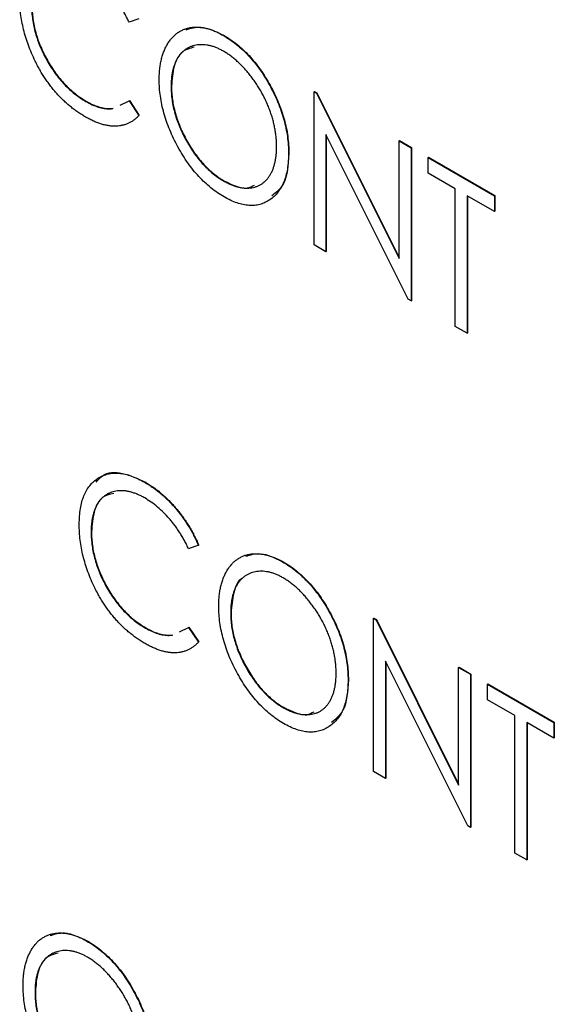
# Model space of a CAD drawing. Header units: millimetres. Extents: x 0 to 420, y 0 to 297.
# Tile 63 of 106: x 322.23 to 324.87, y 205.46 to 210.32. Entities that reach past the tile are written whole.
import ezdxf

# ---------------------------------------------------------------- set-up
doc = ezdxf.new("R2010")
doc.units = ezdxf.units.MM

msp = doc.modelspace()

# ---------------------------------------------------------------- linework, layer by layer
at = {"color": 7, "linetype": 'Continuous', "lineweight": 25}
for p, q in [((322.8218, 210.3263), (322.7738, 210.3085)), ((323.2376, 210.2444), (323.2394, 210.2454)), ((322.9813, 209.9918), (322.9831, 209.9929)), ((323.6865, 209.9658), (323.6883, 209.9669)), ((323.6865, 209.2097), (323.6865, 209.9658)), ((323.6865, 209.9658), (323.6988, 209.9587)), ((323.6883, 209.9669), (323.7006, 209.9597)), ((323.6988, 209.9587), (323.7006, 209.9597)), ((323.6988, 209.9587), (324.1063, 209.1429)), ((323.7006, 209.9597), (324.1063, 209.1475)), ((322.5608, 209.9177), (322.5626, 209.9187)), ((322.7293, 209.8997), (322.7738, 209.9208)), ((322.7738, 209.9208), (322.7756, 209.9218)), ((322.7738, 209.9208), (322.8218, 209.8481)), ((322.7756, 209.9218), (322.8236, 209.8491)), ((322.8218, 209.8481), (322.8236, 209.8491)), ((324.1517, 208.9412), (323.7453, 209.755)), ((323.7453, 209.755), (323.7453, 209.1758)), ((323.7471, 209.7515), (323.7471, 209.1768)), ((324.1063, 209.7235), (324.108, 209.7245)), ((324.1063, 209.1429), (324.1063, 209.7235)), ((324.1063, 209.7235), (324.165, 209.6896)), ((324.108, 209.7245), (324.1668, 209.6906)), ((324.165, 209.6896), (324.1668, 209.6906)), ((324.165, 209.6896), (324.165, 208.9335)), ((324.1668, 209.6906), (324.1668, 208.9345)), ((323.5606, 209.6608), (323.5624, 209.6618)), ((324.249, 209.6411), (324.2508, 209.6422)), ((324.249, 209.5636), (324.249, 209.6411)), ((324.249, 209.6411), (324.5764, 209.4521)), ((324.2508, 209.6422), (324.5782, 209.4532)), ((324.3833, 209.486), (324.249, 209.5636)), ((323.2403, 209.5255), (323.242, 209.5265)), ((324.3833, 208.8074), (324.3833, 209.486)), ((324.5764, 209.3746), (324.4421, 209.4521)), ((324.4421, 209.4521), (324.4421, 208.7735)), ((324.4438, 209.4511), (324.4438, 208.7745)), ((324.5764, 209.4521), (324.5782, 209.4532)), ((324.5764, 209.4521), (324.5764, 209.3746)), ((324.5782, 209.4532), (324.5782, 209.3756)), ((324.5764, 209.3746), (324.5782, 209.3756)), ((323.7453, 209.1758), (323.6865, 209.2097)), ((323.7453, 209.1758), (323.7471, 209.1768)), ((324.165, 208.9335), (324.1517, 208.9412)), ((324.165, 208.9335), (324.1668, 208.9345)), ((324.4421, 208.7735), (324.3833, 208.8074)), ((324.4421, 208.7735), (324.4438, 208.7745)), ((322.8525, 208.0375), (322.8543, 208.0385)), ((322.5868, 207.7927), (322.5885, 207.7937)), ((323.1157, 207.7274), (323.0676, 207.7097)), ((323.1157, 207.7274), (323.1174, 207.7285)), ((323.5315, 207.6455), (323.5332, 207.6466)), ((323.2752, 207.393), (323.2769, 207.394)), ((323.9803, 207.367), (323.9821, 207.368)), ((323.9803, 206.6109), (323.9803, 207.367)), ((323.9803, 207.367), (323.9927, 207.3599)), ((323.9821, 207.368), (323.9944, 207.3609)), ((323.9927, 207.3599), (323.9944, 207.3609)), ((323.9927, 207.3599), (324.4001, 206.5441)), ((323.9944, 207.3609), (324.4001, 206.5487)), ((322.8546, 207.3189), (322.8564, 207.3199)), ((323.0231, 207.3009), (323.0676, 207.3219)), ((323.0676, 207.3219), (323.0694, 207.323)), ((323.0676, 207.3219), (323.1157, 207.2492)), ((323.0694, 207.323), (323.1174, 207.2503)), ((323.1157, 207.2492), (323.1174, 207.2503)), ((324.4455, 206.3423), (324.0391, 207.1562)), ((324.0391, 207.1562), (324.0391, 206.5769)), ((324.0409, 207.1526), (324.0409, 206.578)), ((324.4001, 207.1247), (324.4019, 207.1257)), ((324.4001, 206.5441), (324.4001, 207.1247)), ((324.4001, 207.1247), (324.4589, 207.0908)), ((324.4019, 207.1257), (324.4606, 207.0918)), ((323.8544, 207.0619), (323.8562, 207.063)), ((324.4589, 207.0908), (324.4606, 207.0918)), ((324.4589, 207.0908), (324.4589, 206.3346)), ((324.4606, 207.0918), (324.4606, 206.3356)), ((324.5428, 207.0423), (324.5446, 207.0433)), ((324.5428, 206.9648), (324.5428, 207.0423)), ((324.5428, 207.0423), (324.8702, 206.8533)), ((324.5446, 207.0433), (324.872, 206.8543)), ((324.6771, 206.8872), (324.5428, 206.9648)), ((323.5341, 206.9266), (323.5359, 206.9277)), ((324.6771, 206.2086), (324.6771, 206.8872)), ((324.8702, 206.7757), (324.7359, 206.8533)), ((324.7359, 206.8533), (324.7359, 206.1747)), ((324.7377, 206.8523), (324.7377, 206.1757)), ((324.8702, 206.8533), (324.872, 206.8543)), ((324.8702, 206.8533), (324.8702, 206.7757)), ((324.872, 206.8543), (324.872, 206.7768)), ((324.8702, 206.7757), (324.872, 206.7768)), ((324.0391, 206.5769), (323.9803, 206.6109)), ((324.0391, 206.5769), (324.0409, 206.578)), ((324.4589, 206.3346), (324.4455, 206.3423)), ((324.4589, 206.3346), (324.4606, 206.3356)), ((324.7359, 206.1747), (324.6771, 206.2086)), ((324.7359, 206.1747), (324.7377, 206.1757)), ((322.566, 205.7736), (322.5678, 205.7747)), ((322.3097, 205.5211), (322.3115, 205.5221))]:
    msp.add_line(p, q, dxfattribs=at)
for points, knots in [([(322.7738, 210.3085), (322.7705, 210.3155), (322.7639, 210.3294), (322.7531, 210.3496), (322.742, 210.3692), (322.7304, 210.3883), (322.7182, 210.4065), (322.7056, 210.4241), (322.6924, 210.4411), (322.6743, 210.4629), (322.6506, 210.4885), (322.6206, 210.5157), (322.5893, 210.5401), (322.568, 210.5531), (322.5571, 210.5597)], [0, 0, 0, 0, 0.065249, 0.129752, 0.19303, 0.255253, 0.317083, 0.378287, 0.439499, 0.500949, 0.623295, 0.74628, 0.871322, 1, 1, 1, 1]), ([(322.3107, 210.1168), (322.3045, 210.1298), (322.2922, 210.1556), (322.2769, 210.1949), (322.2636, 210.2341), (322.2529, 210.2734), (322.2445, 210.3129), (322.2384, 210.3523), (322.2348, 210.3918), (322.2344, 210.4175), (322.2342, 210.4306)], [0, 0, 0, 0, 0.122254, 0.24342, 0.364291, 0.486273, 0.609794, 0.736233, 0.865843, 1, 1, 1, 1]), ([(322.2929, 210.3915), (322.2932, 210.3802), (322.2936, 210.358), (322.2973, 210.3238), (322.303, 210.2897), (322.3116, 210.2555), (322.3221, 210.2214), (322.3354, 210.1873), (322.3508, 210.1533), (322.3686, 210.1197), (322.3881, 210.0872), (322.409, 210.0563), (322.4314, 210.0278), (322.4548, 210.0013), (322.4795, 209.9769), (322.5055, 209.9549), (322.5327, 209.9346), (322.5513, 209.9234), (322.5608, 209.9177)], [0, 0, 0, 0, 0.067402, 0.132225, 0.195291, 0.256964, 0.318228, 0.379385, 0.441024, 0.503862, 0.566597, 0.627855, 0.688166, 0.748276, 0.808707, 0.870424, 0.93412, 1, 1, 1, 1]), ([(322.2947, 210.3925), (322.2949, 210.3812), (322.2954, 210.3591), (322.299, 210.3248), (322.3048, 210.2907), (322.3134, 210.2565), (322.3239, 210.2224), (322.3372, 210.1884), (322.3525, 210.1543), (322.3704, 210.1207), (322.3899, 210.0882), (322.4108, 210.0573), (322.4331, 210.0288), (322.4566, 210.0023), (322.4813, 209.9779), (322.5073, 209.9559), (322.5345, 209.9356), (322.5531, 209.9244), (322.5626, 209.9187)], [0, 0, 0, 0, 0.067402, 0.132225, 0.195291, 0.256964, 0.318228, 0.379385, 0.441024, 0.503862, 0.566597, 0.627855, 0.688166, 0.748276, 0.808707, 0.870424, 0.93412, 1, 1, 1, 1]), ([(322.9226, 210.0255), (322.9227, 210.0344), (322.9229, 210.0521), (322.925, 210.0775), (322.9282, 210.1017), (322.933, 210.1245), (322.9389, 210.1462), (322.9461, 210.1667), (322.9548, 210.1857), (322.9646, 210.2035), (322.9755, 210.2198), (322.9877, 210.2341), (323.0005, 210.247), (323.0145, 210.2578), (323.0294, 210.2667), (323.0452, 210.2741), (323.062, 210.2795), (323.0797, 210.283), (323.098, 210.285), (323.1169, 210.2845), (323.1361, 210.2826), (323.1557, 210.2787), (323.1757, 210.273), (323.196, 210.2653), (323.2167, 210.2561), (323.2306, 210.2483), (323.2376, 210.2444)], [0, 0, 0, 0, 0.044811, 0.089011, 0.13275, 0.176233, 0.219272, 0.262324, 0.305647, 0.348979, 0.392242, 0.43461, 0.476184, 0.517236, 0.558165, 0.598792, 0.639668, 0.680638, 0.721467, 0.761759, 0.801482, 0.840953, 0.880381, 0.919726, 0.959716, 1, 1, 1, 1]), ([(323.0554, 210.2719), (323.0786, 210.2792), (323.1324, 210.296), (323.2006, 210.2638), (323.2394, 210.2454)], [0, 0, 0, 0, 0.430612, 1, 1, 1, 1]), ([(323.2376, 210.2444), (323.2489, 210.2375), (323.271, 210.224), (323.3035, 210.1999), (323.3345, 210.1729), (323.3642, 210.1433), (323.3924, 210.1106), (323.4193, 210.0754), (323.4446, 210.0372), (323.4683, 209.9967), (323.4899, 209.955), (323.5088, 209.9128), (323.5249, 209.8706), (323.5379, 209.8284), (323.5482, 209.7862), (323.5554, 209.7441), (323.5598, 209.7019), (323.5603, 209.6746), (323.5606, 209.6608)], [0, 0, 0, 0, 0.064112, 0.12603, 0.186709, 0.24615, 0.305771, 0.366051, 0.427384, 0.490821, 0.554635, 0.61692, 0.678954, 0.740666, 0.803314, 0.866858, 0.932414, 1, 1, 1, 1]), ([(323.2394, 210.2454), (323.2507, 210.2385), (323.2728, 210.2251), (323.3053, 210.2009), (323.3363, 210.1739), (323.366, 210.1443), (323.3942, 210.1117), (323.4211, 210.0764), (323.4464, 210.0382), (323.47, 209.9978), (323.4917, 209.956), (323.5106, 209.9138), (323.5266, 209.8716), (323.5397, 209.8294), (323.55, 209.7872), (323.5571, 209.7451), (323.5616, 209.7029), (323.5621, 209.6756), (323.5624, 209.6618)], [0, 0, 0, 0, 0.064112, 0.12603, 0.186709, 0.24615, 0.305771, 0.366051, 0.427384, 0.490821, 0.554635, 0.61692, 0.678954, 0.740666, 0.803314, 0.866858, 0.932414, 1, 1, 1, 1]), ([(323.2403, 210.1653), (323.2346, 210.1685), (323.2234, 210.1748), (323.2067, 210.1821), (323.1901, 210.1884), (323.1738, 210.1932), (323.1578, 210.1961), (323.1419, 210.1979), (323.1262, 210.1981), (323.111, 210.1968), (323.0961, 210.1942), (323.0821, 210.19), (323.0688, 210.1845), (323.0565, 210.1774), (323.0449, 210.1692), (323.0342, 210.1593), (323.0244, 210.148), (323.0154, 210.1354), (323.0074, 210.1215), (323.0004, 210.1064), (322.9945, 210.0901), (322.9896, 210.0728), (322.986, 210.0541), (322.9832, 210.0346), (322.9816, 210.0138), (322.9814, 209.9992), (322.9813, 209.9918)], [0, 0, 0, 0, 0.039956, 0.079513, 0.119111, 0.158682, 0.198528, 0.238944, 0.279928, 0.321669, 0.363487, 0.405034, 0.446304, 0.487242, 0.528249, 0.569305, 0.611035, 0.653354, 0.695583, 0.737902, 0.780492, 0.823231, 0.866218, 0.910046, 0.954473, 1, 1, 1, 1]), ([(323.0951, 210.1855), (323.0749, 210.1801), (323.0294, 210.168), (322.991, 210.0952), (322.9857, 210.027), (322.9831, 209.9929)], [0, 0, 0, 0, 0.285881, 0.642798, 1, 1, 1, 1]), ([(323.5018, 209.6948), (323.5017, 209.7022), (323.5015, 209.7169), (323.5, 209.7393), (323.4971, 209.7619), (323.4936, 209.7844), (323.4886, 209.8071), (323.4829, 209.8298), (323.4759, 209.8526), (323.4679, 209.8755), (323.459, 209.8982), (323.4492, 209.9206), (323.4384, 209.9426), (323.4268, 209.9642), (323.4143, 209.9853), (323.401, 210.0061), (323.3868, 210.0264), (323.3718, 210.0462), (323.3563, 210.0653), (323.3404, 210.0832), (323.3243, 210.1), (323.308, 210.1157), (323.2914, 210.1299), (323.2745, 210.1429), (323.2575, 210.1551), (323.246, 210.1619), (323.2403, 210.1653)], [0, 0, 0, 0, 0.0449232, 0.0890569, 0.1322872, 0.1749861, 0.2171436, 0.2587688, 0.300532, 0.342498, 0.3841405, 0.4253721, 0.466388, 0.5071788, 0.548135, 0.5892175, 0.6308415, 0.6731931, 0.7154869, 0.757043, 0.7977596, 0.8382068, 0.8786932, 0.9189157, 0.9591012, 1, 1, 1, 1]), ([(322.5595, 209.8409), (322.553, 209.8447), (322.5402, 209.8522), (322.5212, 209.865), (322.5027, 209.8782), (322.4849, 209.8922), (322.4674, 209.9067), (322.4506, 209.9222), (322.4342, 209.9384), (322.4183, 209.9552), (322.403, 209.9729), (322.3882, 209.9913), (322.3739, 210.0104), (322.3602, 210.0303), (322.347, 210.0508), (322.3342, 210.0721), (322.3221, 210.0941), (322.3145, 210.1092), (322.3107, 210.1168)], [0, 0, 0, 0, 0.068335, 0.135464, 0.200567, 0.264774, 0.327263, 0.389343, 0.450083, 0.510699, 0.570569, 0.630747, 0.691051, 0.751063, 0.812002, 0.873718, 0.936106, 1, 1, 1, 1]), ([(323.2426, 209.4466), (323.2316, 209.4533), (323.2099, 209.4664), (323.178, 209.4905), (323.1475, 209.517), (323.1182, 209.5466), (323.0902, 209.579), (323.0637, 209.6144), (323.0385, 209.6526), (323.0148, 209.693), (322.9933, 209.7348), (322.9742, 209.7769), (322.9584, 209.8189), (322.9453, 209.8607), (322.935, 209.9024), (322.9278, 209.9439), (322.9234, 209.9852), (322.9228, 210.0119), (322.9226, 210.0255)], [0, 0, 0, 0, 0.063524, 0.12488, 0.185155, 0.244833, 0.304627, 0.365038, 0.42717, 0.49127, 0.555588, 0.618668, 0.681008, 0.742903, 0.805249, 0.868474, 0.933217, 1, 1, 1, 1]), ([(322.9813, 209.9918), (322.9816, 209.9808), (322.982, 209.9591), (322.9856, 209.9255), (322.9915, 209.8919), (323, 209.8581), (323.0105, 209.8243), (323.0238, 209.7904), (323.0392, 209.7564), (323.057, 209.7229), (323.0762, 209.6903), (323.0967, 209.6597), (323.1183, 209.6315), (323.1408, 209.6055), (323.1642, 209.5816), (323.1888, 209.5605), (323.2142, 209.5412), (323.2315, 209.5308), (323.2403, 209.5255)], [0, 0, 0, 0, 0.06753, 0.132738, 0.196163, 0.25879, 0.321017, 0.383435, 0.446363, 0.511011, 0.575079, 0.637133, 0.697793, 0.757163, 0.816573, 0.8765, 0.937463, 1, 1, 1, 1]), ([(322.9831, 209.9929), (322.9833, 209.9818), (322.9837, 209.9601), (322.9874, 209.9265), (322.9932, 209.8929), (323.0018, 209.8591), (323.0123, 209.8253), (323.0256, 209.7914), (323.041, 209.7574), (323.0587, 209.7239), (323.078, 209.6913), (323.0985, 209.6607), (323.1201, 209.6325), (323.1426, 209.6065), (323.166, 209.5827), (323.1906, 209.5615), (323.216, 209.5422), (323.2333, 209.5318), (323.242, 209.5265)], [0, 0, 0, 0, 0.06753, 0.132738, 0.196163, 0.25879, 0.321017, 0.383435, 0.446363, 0.511011, 0.575079, 0.637133, 0.697793, 0.757163, 0.816573, 0.8765, 0.937463, 1, 1, 1, 1]), ([(322.5608, 209.9177), (322.5712, 209.9121), (322.5918, 209.9009), (322.6219, 209.8896), (322.6507, 209.8829), (322.6744, 209.8812), (322.6883, 209.8821), (322.6934, 209.8827)], [0, 0, 0, 0, 0.1258996, 0.2480789, 0.3682366, 0.4881572, 0.56, 0.56, 0.56, 0.56]), ([(322.5626, 209.9187), (322.573, 209.9131), (322.5935, 209.9019), (322.6237, 209.8907), (322.6525, 209.8839), (322.6762, 209.8822), (322.6901, 209.8831), (322.6952, 209.8838)], [0, 0, 0, 0, 0.1258996, 0.2480789, 0.3682366, 0.4881572, 0.56, 0.56, 0.56, 0.56]), ([(322.8218, 209.8481), (322.818, 209.8441), (322.8105, 209.8362), (322.7982, 209.8259), (322.7852, 209.8172), (322.7714, 209.8099), (322.7571, 209.8039), (322.7419, 209.7997), (322.7261, 209.7967), (322.7096, 209.7954), (322.6926, 209.7955), (322.675, 209.7973), (322.657, 209.8007), (322.6384, 209.8054), (322.6194, 209.8118), (322.5999, 209.82), (322.5799, 209.8295), (322.5663, 209.8371), (322.5595, 209.8409)], [0, 0, 0, 0, 0.0635762, 0.1266905, 0.1886339, 0.2499415, 0.3114256, 0.3724454, 0.4334947, 0.4951606, 0.5567327, 0.6178899, 0.6798377, 0.7420022, 0.8049218, 0.8684411, 0.9336894, 1, 1, 1, 1]), ([(323.2403, 209.5255), (323.2462, 209.5222), (323.2579, 209.5156), (323.2754, 209.5075), (323.2925, 209.501), (323.3093, 209.496), (323.3256, 209.4926), (323.3418, 209.4902), (323.3575, 209.4899), (323.3729, 209.4908), (323.3876, 209.4933), (323.4016, 209.4973), (323.4147, 209.5028), (323.4271, 209.5095), (323.4385, 209.5179), (323.4491, 209.5277), (323.4591, 209.5388), (323.4679, 209.5515), (323.4759, 209.5655), (323.4829, 209.5805), (323.4886, 209.5969), (323.4935, 209.6142), (323.4971, 209.6328), (323.5, 209.6523), (323.5015, 209.673), (323.5017, 209.6875), (323.5018, 209.6948)], [0, 0, 0, 0, 0.041661, 0.082882, 0.123552, 0.164177, 0.204273, 0.24489, 0.285869, 0.327154, 0.368651, 0.40943, 0.450115, 0.490687, 0.531109, 0.572015, 0.613338, 0.655348, 0.697698, 0.739863, 0.781905, 0.824489, 0.86732, 0.910682, 0.954948, 1, 1, 1, 1]), ([(323.5606, 209.6608), (323.5603, 209.6473), (323.5598, 209.6208), (323.5554, 209.5841), (323.5482, 209.5504), (323.538, 209.5201), (323.525, 209.4928), (323.5089, 209.4692), (323.4901, 209.4485), (323.4685, 209.4316), (323.445, 209.4181), (323.4198, 209.4091), (323.3936, 209.404), (323.3658, 209.4039), (323.3368, 209.4077), (323.3065, 209.4163), (323.275, 209.4288), (323.2535, 209.4406), (323.2426, 209.4466)], [0, 0, 0, 0, 0.067668, 0.133292, 0.19714, 0.260013, 0.322488, 0.385059, 0.448295, 0.51269, 0.576673, 0.638498, 0.698729, 0.757967, 0.817157, 0.876594, 0.937343, 1, 1, 1, 1]), ([(323.5624, 209.6618), (323.5589, 209.6061), (323.5532, 209.5125), (323.5003, 209.4689), (323.4788, 209.4513)], [0, 0, 0, 0, 0.594343, 1, 1, 1, 1]), ([(323.242, 209.5265), (323.2832, 209.5063), (323.3408, 209.4782), (323.3814, 209.499), (323.3929, 209.5049)], [0, 0, 0, 0, 0.716108, 1, 1, 1, 1]), ([(322.528, 207.8317), (322.5283, 207.8452), (322.5288, 207.8716), (322.5332, 207.9083), (322.5404, 207.9417), (322.5506, 207.9718), (322.5636, 207.9986), (322.5797, 208.0219), (322.5986, 208.042), (322.6201, 208.0586), (322.6437, 208.0714), (322.6692, 208.08), (322.6963, 208.0838), (322.7246, 208.0837), (322.7545, 208.0788), (322.7859, 208.0694), (322.8188, 208.0559), (322.8411, 208.0437), (322.8525, 208.0375)], [0, 0, 0, 0, 0.067236, 0.132194, 0.195391, 0.257388, 0.318778, 0.380515, 0.442528, 0.505942, 0.569171, 0.630524, 0.690882, 0.750747, 0.811024, 0.872201, 0.934998, 1, 1, 1, 1]), ([(322.6112, 208.0381), (322.6209, 208.05), (322.6514, 208.0874), (322.7397, 208.092), (322.8161, 208.0564), (322.8543, 208.0385)], [0, 0, 0, 0, 0.1890943, 0.5943242, 1, 1, 1, 1]), ([(322.8525, 208.0375), (322.8594, 208.0334), (322.8732, 208.0253), (322.8934, 208.0115), (322.9132, 207.9968), (322.9325, 207.9811), (322.9513, 207.9645), (322.9696, 207.9466), (322.9873, 207.9279), (323.0045, 207.9083), (323.0211, 207.8879), (323.0369, 207.8667), (323.052, 207.845), (323.0664, 207.8227), (323.0798, 207.7997), (323.0927, 207.7762), (323.1047, 207.7521), (323.112, 207.7357), (323.1157, 207.7274)], [0, 0, 0, 0, 0.067002, 0.132942, 0.197212, 0.260814, 0.32354, 0.38588, 0.447839, 0.509647, 0.571537, 0.632443, 0.693319, 0.753787, 0.814645, 0.875557, 0.937659, 1, 1, 1, 1]), ([(322.8543, 208.0385), (322.8612, 208.0344), (322.8749, 208.0263), (322.8952, 208.0126), (322.915, 207.9978), (322.9343, 207.9821), (322.9531, 207.9656), (322.9713, 207.9477), (322.9891, 207.929), (323.0063, 207.9093), (323.0229, 207.8889), (323.0387, 207.8677), (323.0537, 207.846), (323.0682, 207.8237), (323.0816, 207.8008), (323.0944, 207.7772), (323.1065, 207.7531), (323.1138, 207.7367), (323.1174, 207.7285)], [0, 0, 0, 0, 0.067002, 0.132942, 0.197212, 0.260814, 0.32354, 0.38588, 0.447839, 0.509647, 0.571537, 0.632443, 0.693319, 0.753787, 0.814645, 0.875557, 0.937659, 1, 1, 1, 1]), ([(322.851, 207.9608), (322.845, 207.9642), (322.8331, 207.9709), (322.8154, 207.9788), (322.7981, 207.9856), (322.781, 207.9907), (322.7643, 207.9942), (322.7479, 207.9964), (322.732, 207.9968), (322.7164, 207.9959), (322.7015, 207.9932), (322.6873, 207.9894), (322.674, 207.9839), (322.6615, 207.9772), (322.65, 207.969), (322.6393, 207.9593), (322.6295, 207.9482), (322.6206, 207.9357), (322.6125, 207.9221), (322.6058, 207.907), (322.5997, 207.8911), (322.5952, 207.8735), (322.5912, 207.8552), (322.5887, 207.8355), (322.5871, 207.8147), (322.5869, 207.8), (322.5868, 207.7927)], [0, 0, 0, 0, 0.042054, 0.0833934, 0.124454, 0.1654607, 0.2063156, 0.2471139, 0.2885625, 0.3303155, 0.3720176, 0.4132567, 0.4539592, 0.4945366, 0.5349501, 0.5753974, 0.6165015, 0.6577588, 0.6993367, 0.7408771, 0.7825081, 0.8247854, 0.8674528, 0.9105418, 0.9548789, 1, 1, 1, 1]), ([(322.6982, 207.9834), (322.6793, 207.979), (322.6346, 207.9686), (322.5964, 207.897), (322.5912, 207.8281), (322.5885, 207.7937)], [0, 0, 0, 0, 0.267699, 0.633658, 1, 1, 1, 1]), ([(323.0676, 207.7097), (323.0643, 207.7167), (323.0578, 207.7305), (323.0469, 207.7508), (323.0358, 207.7704), (323.0243, 207.7895), (323.012, 207.8076), (322.9994, 207.8253), (322.9863, 207.8423), (322.9681, 207.864), (322.9444, 207.8896), (322.9144, 207.9168), (322.8831, 207.9412), (322.8618, 207.9542), (322.851, 207.9608)], [0, 0, 0, 0, 0.065249, 0.129752, 0.19303, 0.255253, 0.317083, 0.378287, 0.439499, 0.500949, 0.623295, 0.74628, 0.871322, 1, 1, 1, 1]), ([(322.6045, 207.518), (322.5983, 207.5309), (322.5861, 207.5568), (322.5707, 207.596), (322.5574, 207.6353), (322.5467, 207.6746), (322.5383, 207.714), (322.5323, 207.7535), (322.5287, 207.793), (322.5282, 207.8187), (322.528, 207.8317)], [0, 0, 0, 0, 0.122254, 0.24342, 0.364291, 0.486273, 0.609794, 0.736233, 0.865843, 1, 1, 1, 1]), ([(322.5868, 207.7927), (322.587, 207.7814), (322.5874, 207.7592), (322.5911, 207.725), (322.5969, 207.6909), (322.6054, 207.6567), (322.6159, 207.6226), (322.6293, 207.5885), (322.6446, 207.5544), (322.6624, 207.5209), (322.682, 207.4884), (322.7028, 207.4575), (322.7252, 207.4289), (322.7486, 207.4024), (322.7733, 207.3781), (322.7993, 207.3561), (322.8266, 207.3358), (322.8452, 207.3246), (322.8546, 207.3189)], [0, 0, 0, 0, 0.067402, 0.132225, 0.195291, 0.256964, 0.318228, 0.379385, 0.441024, 0.503862, 0.566597, 0.627855, 0.688166, 0.748276, 0.808707, 0.870424, 0.93412, 1, 1, 1, 1]), ([(322.5885, 207.7937), (322.5888, 207.7824), (322.5892, 207.7602), (322.5928, 207.726), (322.5986, 207.6919), (322.6072, 207.6577), (322.6177, 207.6236), (322.631, 207.5895), (322.6464, 207.5555), (322.6642, 207.5219), (322.6837, 207.4894), (322.7046, 207.4585), (322.727, 207.43), (322.7504, 207.4035), (322.7751, 207.3791), (322.8011, 207.3571), (322.8283, 207.3368), (322.8469, 207.3256), (322.8564, 207.3199)], [0, 0, 0, 0, 0.067402, 0.132225, 0.195291, 0.256964, 0.318228, 0.379385, 0.441024, 0.503862, 0.566597, 0.627855, 0.688166, 0.748276, 0.808707, 0.870424, 0.93412, 1, 1, 1, 1]), ([(323.2164, 207.4266), (323.2165, 207.4355), (323.2168, 207.4533), (323.2188, 207.4786), (323.222, 207.5029), (323.2268, 207.5257), (323.2327, 207.5474), (323.2399, 207.5679), (323.2486, 207.5869), (323.2584, 207.6047), (323.2693, 207.621), (323.2815, 207.6353), (323.2943, 207.6482), (323.3083, 207.659), (323.3233, 207.6679), (323.339, 207.6752), (323.3558, 207.6807), (323.3735, 207.6842), (323.3918, 207.6861), (323.4108, 207.6857), (323.4299, 207.6838), (323.4495, 207.6799), (323.4695, 207.6742), (323.4898, 207.6665), (323.5105, 207.6573), (323.5245, 207.6495), (323.5315, 207.6455)], [0, 0, 0, 0, 0.0448113, 0.0890115, 0.1327501, 0.1762331, 0.2192718, 0.2623245, 0.305647, 0.348979, 0.3922422, 0.4346099, 0.4761839, 0.517236, 0.5581645, 0.5987917, 0.6396676, 0.6806378, 0.7214671, 0.7617594, 0.8014818, 0.8409531, 0.8803811, 0.9197263, 0.9597164, 1, 1, 1, 1]), ([(323.3492, 207.6731), (323.3724, 207.6804), (323.4262, 207.6972), (323.4944, 207.6649), (323.5332, 207.6466)], [0, 0, 0, 0, 0.430612, 1, 1, 1, 1]), ([(323.5315, 207.6455), (323.5427, 207.6387), (323.5648, 207.6252), (323.5974, 207.6011), (323.6283, 207.574), (323.6581, 207.5445), (323.6862, 207.5118), (323.7131, 207.4766), (323.7384, 207.4384), (323.7621, 207.3979), (323.7837, 207.3562), (323.8026, 207.314), (323.8187, 207.2718), (323.8317, 207.2296), (323.842, 207.1874), (323.8492, 207.1452), (323.8536, 207.1031), (323.8541, 207.0758), (323.8544, 207.0619)], [0, 0, 0, 0, 0.064112, 0.12603, 0.186709, 0.24615, 0.305771, 0.366051, 0.427384, 0.490821, 0.554635, 0.61692, 0.678954, 0.740666, 0.803314, 0.866858, 0.932414, 1, 1, 1, 1]), ([(323.5332, 207.6466), (323.5445, 207.6397), (323.5666, 207.6262), (323.5991, 207.6021), (323.6301, 207.5751), (323.6598, 207.5455), (323.688, 207.5128), (323.7149, 207.4776), (323.7402, 207.4394), (323.7638, 207.3989), (323.7855, 207.3572), (323.8044, 207.315), (323.8205, 207.2728), (323.8335, 207.2306), (323.8438, 207.1884), (323.851, 207.1463), (323.8554, 207.1041), (323.8559, 207.0768), (323.8562, 207.063)], [0, 0, 0, 0, 0.064112, 0.12603, 0.186709, 0.24615, 0.305771, 0.366051, 0.427384, 0.490821, 0.554635, 0.61692, 0.678954, 0.740666, 0.803314, 0.866858, 0.932414, 1, 1, 1, 1]), ([(323.5341, 207.5665), (323.5284, 207.5696), (323.5172, 207.5759), (323.5005, 207.5833), (323.484, 207.5896), (323.4676, 207.5943), (323.4516, 207.5972), (323.4357, 207.5991), (323.4201, 207.5993), (323.4048, 207.5979), (323.39, 207.5954), (323.376, 207.5911), (323.3627, 207.5857), (323.3503, 207.5786), (323.3387, 207.5703), (323.3281, 207.5605), (323.3183, 207.5492), (323.3092, 207.5366), (323.3012, 207.5227), (323.2942, 207.5076), (323.2884, 207.4913), (323.2835, 207.474), (323.2799, 207.4553), (323.277, 207.4358), (323.2755, 207.4149), (323.2753, 207.4004), (323.2752, 207.393)], [0, 0, 0, 0, 0.039956, 0.079513, 0.119111, 0.158682, 0.198528, 0.238944, 0.279928, 0.321669, 0.363487, 0.405034, 0.446304, 0.487242, 0.528249, 0.569305, 0.611035, 0.653354, 0.695583, 0.737902, 0.780492, 0.823231, 0.866218, 0.910046, 0.954473, 1, 1, 1, 1]), ([(323.3334, 207.5641), (323.333, 207.5639), (323.3091, 207.5543), (323.2862, 207.494), (323.28, 207.4274), (323.2769, 207.394)], [0, 0, 0, 0, 0.006949, 0.503277, 1, 1, 1, 1]), ([(323.7957, 207.096), (323.7955, 207.1034), (323.7953, 207.118), (323.7938, 207.1404), (323.7909, 207.1631), (323.7874, 207.1856), (323.7824, 207.2083), (323.7767, 207.231), (323.7697, 207.2538), (323.7617, 207.2767), (323.7528, 207.2994), (323.743, 207.3218), (323.7322, 207.3438), (323.7206, 207.3654), (323.7081, 207.3865), (323.6948, 207.4073), (323.6806, 207.4276), (323.6656, 207.4474), (323.6501, 207.4665), (323.6342, 207.4844), (323.6181, 207.5011), (323.6018, 207.5169), (323.5852, 207.5311), (323.5684, 207.5441), (323.5513, 207.5563), (323.5399, 207.563), (323.5341, 207.5665)], [0, 0, 0, 0, 0.0449232, 0.0890569, 0.1322872, 0.1749861, 0.2171436, 0.2587688, 0.300532, 0.342498, 0.3841405, 0.4253721, 0.466388, 0.5071788, 0.548135, 0.5892175, 0.6308415, 0.6731931, 0.7154869, 0.757043, 0.7977596, 0.8382068, 0.8786932, 0.9189157, 0.9591012, 1, 1, 1, 1]), ([(322.8533, 207.2421), (322.8468, 207.2459), (322.834, 207.2534), (322.8151, 207.2662), (322.7966, 207.2793), (322.7787, 207.2933), (322.7612, 207.3079), (322.7444, 207.3234), (322.728, 207.3396), (322.7122, 207.3564), (322.6969, 207.3741), (322.682, 207.3925), (322.6678, 207.4116), (322.654, 207.4314), (322.6408, 207.4519), (322.628, 207.4732), (322.6159, 207.4953), (322.6083, 207.5104), (322.6045, 207.518)], [0, 0, 0, 0, 0.068335, 0.135464, 0.200567, 0.264774, 0.327263, 0.389343, 0.450083, 0.510699, 0.570569, 0.630747, 0.691051, 0.751063, 0.812002, 0.873718, 0.936106, 1, 1, 1, 1]), ([(323.5365, 206.8477), (323.5254, 206.8544), (323.5037, 206.8676), (323.4719, 206.8917), (323.4413, 206.9182), (323.412, 206.9478), (323.384, 206.9802), (323.3575, 207.0156), (323.3323, 207.0537), (323.3086, 207.0942), (323.2871, 207.1359), (323.268, 207.178), (323.2522, 207.2201), (323.2391, 207.2619), (323.2288, 207.3036), (323.2217, 207.345), (323.2172, 207.3864), (323.2167, 207.4131), (323.2164, 207.4266)], [0, 0, 0, 0, 0.063524, 0.12488, 0.185155, 0.244833, 0.304627, 0.365038, 0.42717, 0.49127, 0.555588, 0.618668, 0.681008, 0.742903, 0.805249, 0.868474, 0.933217, 1, 1, 1, 1]), ([(323.2752, 207.393), (323.2754, 207.382), (323.2758, 207.3602), (323.2795, 207.3267), (323.2853, 207.2931), (323.2938, 207.2593), (323.3044, 207.2254), (323.3176, 207.1915), (323.3331, 207.1576), (323.3508, 207.124), (323.37, 207.0915), (323.3906, 207.0609), (323.4121, 207.0326), (323.4346, 207.0066), (323.4581, 206.9828), (323.4826, 206.9617), (323.508, 206.9424), (323.5253, 206.9319), (323.5341, 206.9266)], [0, 0, 0, 0, 0.06753, 0.132738, 0.196163, 0.25879, 0.321017, 0.383435, 0.446363, 0.511011, 0.575079, 0.637133, 0.697793, 0.757163, 0.816573, 0.8765, 0.937463, 1, 1, 1, 1]), ([(323.2769, 207.394), (323.2771, 207.383), (323.2776, 207.3613), (323.2812, 207.3277), (323.2871, 207.2941), (323.2956, 207.2603), (323.3061, 207.2265), (323.3194, 207.1926), (323.3348, 207.1586), (323.3526, 207.125), (323.3718, 207.0925), (323.3923, 207.0619), (323.4139, 207.0336), (323.4364, 207.0077), (323.4598, 206.9838), (323.4844, 206.9627), (323.5098, 206.9434), (323.5271, 206.9329), (323.5359, 206.9277)], [0, 0, 0, 0, 0.06753, 0.132738, 0.196163, 0.25879, 0.321017, 0.383435, 0.446363, 0.511011, 0.575079, 0.637133, 0.697793, 0.757163, 0.816573, 0.8765, 0.937463, 1, 1, 1, 1]), ([(322.8546, 207.3189), (322.8651, 207.3132), (322.8856, 207.3021), (322.9157, 207.2908), (322.9445, 207.284), (322.9683, 207.2823), (322.9821, 207.2833), (322.9872, 207.2839)], [0, 0, 0, 0, 0.1258996, 0.2480789, 0.3682366, 0.4881572, 0.56, 0.56, 0.56, 0.56]), ([(322.8564, 207.3199), (322.8668, 207.3143), (322.8874, 207.3031), (322.9175, 207.2918), (322.9463, 207.285), (322.97, 207.2834), (322.9839, 207.2843), (322.989, 207.2849)], [0, 0, 0, 0, 0.1258996, 0.2480789, 0.3682366, 0.4881572, 0.56, 0.56, 0.56, 0.56]), ([(323.1157, 207.2492), (323.1119, 207.2453), (323.1043, 207.2373), (323.092, 207.2271), (323.079, 207.2184), (323.0653, 207.2111), (323.0509, 207.2051), (323.0357, 207.2008), (323.02, 207.1979), (323.0035, 207.1966), (322.9864, 207.1967), (322.9689, 207.1985), (322.9508, 207.2018), (322.9323, 207.2066), (322.9132, 207.213), (322.8937, 207.2212), (322.8737, 207.2306), (322.8601, 207.2383), (322.8533, 207.2421)], [0, 0, 0, 0, 0.063576, 0.126691, 0.188634, 0.249942, 0.311426, 0.372445, 0.433495, 0.495161, 0.556733, 0.61789, 0.679838, 0.742002, 0.804922, 0.868441, 0.933689, 1, 1, 1, 1]), ([(323.5341, 206.9266), (323.54, 206.9233), (323.5518, 206.9168), (323.5692, 206.9087), (323.5863, 206.9022), (323.6031, 206.8972), (323.6195, 206.8937), (323.6356, 206.8914), (323.6513, 206.8911), (323.6667, 206.892), (323.6814, 206.8945), (323.6954, 206.8984), (323.7085, 206.9039), (323.7209, 206.9107), (323.7324, 206.919), (323.743, 206.9289), (323.7529, 206.94), (323.7617, 206.9527), (323.7697, 206.9667), (323.7767, 206.9817), (323.7824, 206.9981), (323.7874, 207.0153), (323.7909, 207.034), (323.7938, 207.0534), (323.7953, 207.0742), (323.7955, 207.0887), (323.7957, 207.096)], [0, 0, 0, 0, 0.041661, 0.082882, 0.123552, 0.164177, 0.204273, 0.24489, 0.285869, 0.327154, 0.368651, 0.40943, 0.450115, 0.490687, 0.531109, 0.572015, 0.613338, 0.655348, 0.697698, 0.739863, 0.781905, 0.824489, 0.86732, 0.910682, 0.954948, 1, 1, 1, 1]), ([(323.8544, 207.0619), (323.8541, 207.0485), (323.8536, 207.022), (323.8492, 206.9852), (323.842, 206.9516), (323.8318, 206.9212), (323.8189, 206.894), (323.8027, 206.8704), (323.7839, 206.8497), (323.7623, 206.8327), (323.7389, 206.8193), (323.7137, 206.8103), (323.6874, 206.8052), (323.6596, 206.805), (323.6307, 206.8088), (323.6003, 206.8175), (323.5688, 206.83), (323.5474, 206.8418), (323.5365, 206.8477)], [0, 0, 0, 0, 0.067668, 0.133292, 0.19714, 0.260013, 0.322488, 0.385059, 0.448295, 0.51269, 0.576673, 0.638498, 0.698729, 0.757967, 0.817157, 0.876594, 0.937343, 1, 1, 1, 1]), ([(323.8562, 207.063), (323.8528, 207.0073), (323.847, 206.9137), (323.7941, 206.8701), (323.7726, 206.8524)], [0, 0, 0, 0, 0.594343, 1, 1, 1, 1]), ([(323.5359, 206.9277), (323.5771, 206.9075), (323.6346, 206.8793), (323.6752, 206.9001), (323.6867, 206.906)], [0, 0, 0, 0, 0.716108, 1, 1, 1, 1]), ([(322.251, 205.5547), (322.2511, 205.5637), (322.2513, 205.5814), (322.2534, 205.6068), (322.2566, 205.631), (322.2614, 205.6538), (322.2673, 205.6755), (322.2745, 205.696), (322.2832, 205.715), (322.293, 205.7328), (322.3039, 205.7491), (322.3161, 205.7634), (322.3289, 205.7763), (322.3429, 205.7871), (322.3578, 205.796), (322.3736, 205.8033), (322.3904, 205.8088), (322.4081, 205.8123), (322.4264, 205.8143), (322.4453, 205.8138), (322.4645, 205.8119), (322.4841, 205.808), (322.5041, 205.8023), (322.5244, 205.7946), (322.5451, 205.7854), (322.559, 205.7776), (322.566, 205.7736)], [0, 0, 0, 0, 0.0448113, 0.0890115, 0.1327501, 0.1762331, 0.2192718, 0.2623245, 0.305647, 0.348979, 0.3922422, 0.4346099, 0.4761839, 0.517236, 0.5581645, 0.5987917, 0.6396676, 0.6806378, 0.7214671, 0.7617594, 0.8014818, 0.8409531, 0.8803811, 0.9197263, 0.9597164, 1, 1, 1, 1]), ([(322.3838, 205.8012), (322.407, 205.8085), (322.4608, 205.8253), (322.529, 205.7931), (322.5678, 205.7747)], [0, 0, 0, 0, 0.430612, 1, 1, 1, 1]), ([(322.566, 205.7736), (322.5773, 205.7668), (322.5994, 205.7533), (322.6319, 205.7292), (322.6629, 205.7021), (322.6926, 205.6726), (322.7208, 205.6399), (322.7477, 205.6047), (322.773, 205.5665), (322.7967, 205.526), (322.8183, 205.4843), (322.8372, 205.4421), (322.8533, 205.3999), (322.8663, 205.3577), (322.8766, 205.3155), (322.8838, 205.2734), (322.8882, 205.2312), (322.8887, 205.2039), (322.889, 205.1901)], [0, 0, 0, 0, 0.064112, 0.12603, 0.186709, 0.24615, 0.305771, 0.366051, 0.427384, 0.490821, 0.554635, 0.61692, 0.678954, 0.740666, 0.803314, 0.866858, 0.932414, 1, 1, 1, 1]), ([(322.5678, 205.7747), (322.5791, 205.7678), (322.6012, 205.7544), (322.6337, 205.7302), (322.6647, 205.7032), (322.6944, 205.6736), (322.7226, 205.6409), (322.7495, 205.6057), (322.7748, 205.5675), (322.7984, 205.5271), (322.8201, 205.4853), (322.839, 205.4431), (322.855, 205.4009), (322.8681, 205.3587), (322.8784, 205.3165), (322.8855, 205.2744), (322.89, 205.2322), (322.8905, 205.2049), (322.8908, 205.1911)], [0, 0, 0, 0, 0.064112, 0.12603, 0.186709, 0.24615, 0.305771, 0.366051, 0.427384, 0.490821, 0.554635, 0.61692, 0.678954, 0.740666, 0.803314, 0.866858, 0.932414, 1, 1, 1, 1]), ([(322.5687, 205.6946), (322.563, 205.6978), (322.5518, 205.7041), (322.5351, 205.7114), (322.5185, 205.7177), (322.5022, 205.7225), (322.4862, 205.7254), (322.4703, 205.7272), (322.4546, 205.7274), (322.4394, 205.7261), (322.4245, 205.7235), (322.4105, 205.7193), (322.3972, 205.7138), (322.3849, 205.7067), (322.3733, 205.6984), (322.3626, 205.6886), (322.3528, 205.6773), (322.3438, 205.6647), (322.3358, 205.6508), (322.3288, 205.6357), (322.3229, 205.6194), (322.318, 205.6021), (322.3144, 205.5834), (322.3116, 205.5639), (322.31, 205.543), (322.3098, 205.5285), (322.3097, 205.5211)], [0, 0, 0, 0, 0.039956, 0.079513, 0.119111, 0.158682, 0.198528, 0.238944, 0.279928, 0.321669, 0.363487, 0.405034, 0.446304, 0.487242, 0.528249, 0.569305, 0.611035, 0.653354, 0.695583, 0.737902, 0.780492, 0.823231, 0.866218, 0.910046, 0.954473, 1, 1, 1, 1]), ([(322.4235, 205.7148), (322.4033, 205.7094), (322.3578, 205.6973), (322.3194, 205.6245), (322.3141, 205.5563), (322.3115, 205.5221)], [0, 0, 0, 0, 0.285881, 0.642798, 1, 1, 1, 1]), ([(322.8302, 205.2241), (322.8301, 205.2315), (322.8299, 205.2462), (322.8284, 205.2686), (322.8255, 205.2912), (322.822, 205.3137), (322.817, 205.3364), (322.8113, 205.3591), (322.8043, 205.3819), (322.7963, 205.4048), (322.7874, 205.4275), (322.7776, 205.4499), (322.7668, 205.4719), (322.7552, 205.4935), (322.7427, 205.5146), (322.7294, 205.5354), (322.7152, 205.5557), (322.7002, 205.5755), (322.6847, 205.5946), (322.6688, 205.6125), (322.6527, 205.6293), (322.6364, 205.645), (322.6198, 205.6592), (322.6029, 205.6722), (322.5859, 205.6844), (322.5744, 205.6912), (322.5687, 205.6946)], [0, 0, 0, 0, 0.044923, 0.089057, 0.132287, 0.174986, 0.217144, 0.258769, 0.300532, 0.342498, 0.384141, 0.425372, 0.466388, 0.507179, 0.548135, 0.589217, 0.630842, 0.673193, 0.715487, 0.757043, 0.79776, 0.838207, 0.878693, 0.918916, 0.959101, 1, 1, 1, 1]), ([(322.571, 204.9758), (322.56, 204.9825), (322.5383, 204.9957), (322.5064, 205.0198), (322.4759, 205.0463), (322.4466, 205.0759), (322.4186, 205.1083), (322.3921, 205.1437), (322.3669, 205.1818), (322.3432, 205.2223), (322.3217, 205.2641), (322.3026, 205.3062), (322.2868, 205.3482), (322.2737, 205.39), (322.2634, 205.4317), (322.2562, 205.4731), (322.2518, 205.5145), (322.2512, 205.5412), (322.251, 205.5547)], [0, 0, 0, 0, 0.063524, 0.1248797, 0.1851554, 0.2448328, 0.3046269, 0.3650375, 0.4271695, 0.4912698, 0.5555883, 0.6186682, 0.681008, 0.7429033, 0.8052492, 0.8684741, 0.9332171, 1, 1, 1, 1]), ([(322.3097, 205.5211), (322.31, 205.5101), (322.3104, 205.4884), (322.314, 205.4548), (322.3199, 205.4212), (322.3284, 205.3874), (322.3389, 205.3536), (322.3522, 205.3197), (322.3676, 205.2857), (322.3854, 205.2521), (322.4046, 205.2196), (322.4251, 205.189), (322.4467, 205.1607), (322.4692, 205.1348), (322.4926, 205.1109), (322.5172, 205.0898), (322.5426, 205.0705), (322.5599, 205.06), (322.5687, 205.0548)], [0, 0, 0, 0, 0.06753, 0.132738, 0.196163, 0.25879, 0.321017, 0.383435, 0.446363, 0.511011, 0.575079, 0.637133, 0.697793, 0.757163, 0.816573, 0.8765, 0.937463, 1, 1, 1, 1]), ([(322.3115, 205.5221), (322.3117, 205.5111), (322.3121, 205.4894), (322.3158, 205.4558), (322.3216, 205.4222), (322.3302, 205.3884), (322.3407, 205.3546), (322.354, 205.3207), (322.3694, 205.2867), (322.3871, 205.2532), (322.4064, 205.2206), (322.4269, 205.19), (322.4485, 205.1618), (322.471, 205.1358), (322.4944, 205.112), (322.519, 205.0908), (322.5444, 205.0715), (322.5617, 205.0611), (322.5704, 205.0558)], [0, 0, 0, 0, 0.06753, 0.132738, 0.196163, 0.25879, 0.321017, 0.383435, 0.446363, 0.511011, 0.575079, 0.637133, 0.697793, 0.757163, 0.816573, 0.8765, 0.937463, 1, 1, 1, 1])]:
    msp.add_open_spline(points, degree=3, knots=knots, dxfattribs=at)

doc.saveas('drawing.dxf')
